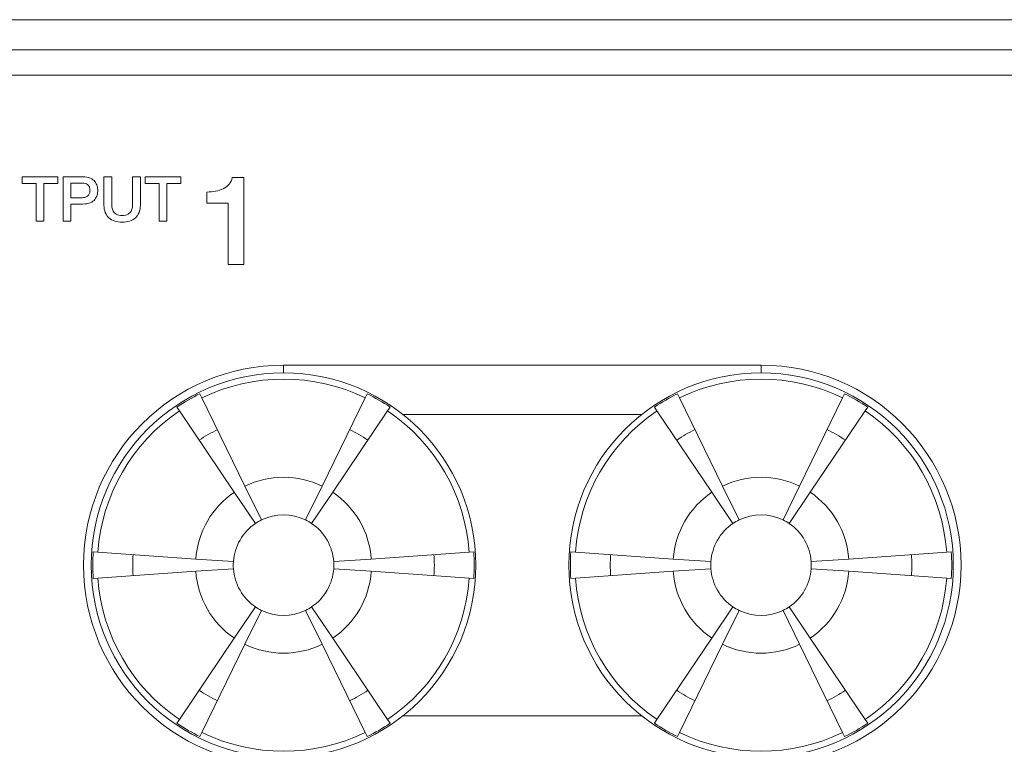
# Model space of a CAD drawing. Header units: millimetres. Extents: x 0 to 2122, y 0 to 1639.
# Tile 59 of 85: x 1721 to 1760, y 799 to 828. Entities that reach past the tile are written whole.
import ezdxf

# ---------------------------------------------------------------- set-up
doc = ezdxf.new("R2010")
doc.units = ezdxf.units.MM
doc.layers.add('1', color=7, linetype='Continuous', true_color=0xffffff)
doc.layers.add('2', color=7, linetype='Continuous', true_color=0xffffff)

msp = doc.modelspace()

# ---------------------------------------------------------------- linework, layer by layer
at = {"layer": '1', "color": 7, "linetype": 'Continuous', "lineweight": 13}
for p, q in [((1889.126, 827.737), (1474.126, 827.737)), ((1889.126, 826.537), (1474.126, 826.537)), ((1889.526, 825.537), (1473.726, 825.537)), ((1731.126, 813.995), (1731.126, 813.687)), ((1750.126, 813.995), (1731.126, 813.995)), ((1750.126, 813.995), (1750.126, 813.687)), ((1727.88, 812.692), (1727.8, 812.857)), ((1727.88, 812.692), (1729.591, 809.183)), ((1734.371, 812.692), (1732.66, 809.183)), ((1734.371, 812.692), (1734.452, 812.857)), ((1746.8, 812.857), (1746.88, 812.692)), ((1748.591, 809.183), (1746.88, 812.692)), ((1751.66, 809.183), (1753.371, 812.692)), ((1753.452, 812.857), (1753.371, 812.692)), ((1726.985, 812.175), (1726.883, 812.327)), ((1726.985, 812.175), (1729.168, 808.939)), ((1735.266, 812.175), (1733.083, 808.939)), ((1735.266, 812.175), (1735.368, 812.327)), ((1745.883, 812.327), (1745.985, 812.175)), ((1748.168, 808.939), (1745.985, 812.175)), ((1752.083, 808.939), (1754.266, 812.175)), ((1754.368, 812.327), (1754.266, 812.175)), ((1745.38, 812.037), (1735.872, 812.037)), ((1730.249, 807.835), (1729.591, 809.183)), ((1732.002, 807.835), (1732.66, 809.183)), ((1749.249, 807.835), (1748.591, 809.183)), ((1751.002, 807.835), (1751.66, 809.183)), ((1730.007, 807.695), (1729.168, 808.939)), ((1732.244, 807.695), (1733.083, 808.939)), ((1749.007, 807.695), (1748.168, 808.939)), ((1751.244, 807.695), (1752.083, 808.939)), ((1723.74, 806.554), (1723.557, 806.567)), ((1723.74, 806.554), (1727.634, 806.281)), ((1729.131, 806.177), (1727.634, 806.281)), ((1733.121, 806.177), (1734.617, 806.281)), ((1738.512, 806.554), (1734.617, 806.281)), ((1738.512, 806.554), (1738.694, 806.567)), ((1742.557, 806.567), (1742.74, 806.554)), ((1746.634, 806.281), (1742.74, 806.554)), ((1748.131, 806.177), (1746.634, 806.281)), ((1752.121, 806.177), (1753.617, 806.281)), ((1753.617, 806.281), (1757.512, 806.554)), ((1757.694, 806.567), (1757.512, 806.554)), ((1729.131, 805.898), (1727.634, 805.793)), ((1733.121, 805.898), (1734.617, 805.793)), ((1748.131, 805.898), (1746.634, 805.793)), ((1752.121, 805.898), (1753.617, 805.793)), ((1723.74, 805.521), (1723.557, 805.508)), ((1723.74, 805.521), (1727.634, 805.793)), ((1738.512, 805.521), (1734.617, 805.793)), ((1738.512, 805.521), (1738.694, 805.508)), ((1742.557, 805.508), (1742.74, 805.521)), ((1746.634, 805.793), (1742.74, 805.521)), ((1753.617, 805.793), (1757.512, 805.521)), ((1757.694, 805.508), (1757.512, 805.521)), ((1730.007, 804.379), (1729.168, 803.136)), ((1732.244, 804.379), (1733.083, 803.136)), ((1749.007, 804.379), (1748.168, 803.136)), ((1751.244, 804.379), (1752.083, 803.136)), ((1730.249, 804.24), (1729.591, 802.892)), ((1732.002, 804.24), (1732.66, 802.892)), ((1749.249, 804.24), (1748.591, 802.892)), ((1751.002, 804.24), (1751.66, 802.892)), ((1726.985, 799.899), (1729.168, 803.136)), ((1735.266, 799.899), (1733.083, 803.136)), ((1748.168, 803.136), (1745.985, 799.899)), ((1752.083, 803.136), (1754.266, 799.899)), ((1727.88, 799.383), (1729.591, 802.892)), ((1734.371, 799.383), (1732.66, 802.892)), ((1748.591, 802.892), (1746.88, 799.383)), ((1751.66, 802.892), (1753.371, 799.383)), ((1735.872, 800.037), (1745.38, 800.037)), ((1726.985, 799.899), (1726.883, 799.747)), ((1735.266, 799.899), (1735.368, 799.747)), ((1745.883, 799.747), (1745.985, 799.899)), ((1754.368, 799.747), (1754.266, 799.899)), ((1727.88, 799.383), (1727.8, 799.218)), ((1734.371, 799.383), (1734.452, 799.218)), ((1746.8, 799.218), (1746.88, 799.383)), ((1753.452, 799.218), (1753.371, 799.383))]:
    msp.add_line(p, q, dxfattribs=at)
at = {"layer": '1', "color": 7, "linetype": 'Continuous', "lineweight": 13, "extrusion": (0, 0, -1)}
for centre in [(-1731.126, 806.037), (-1750.126, 806.037)]:
    msp.add_circle(centre, 7.65, dxfattribs=at)
at = {"layer": '1', "color": 7, "linetype": 'Continuous', "lineweight": 13}
for centre, radius, start, end in [((1731.126, 806.037), 7.957, 90, 270), ((1750.126, 806.037), 7.957, 270, 90), ((1731.126, 806.037), 7.587, 116, 124), ((1731.126, 806.037), 7.587, 56, 64), ((1750.126, 806.037), 7.587, 116, 124), ((1750.126, 806.037), 7.587, 56, 64), ((1750.126, 806.037), 6, 116, 124), ((1750.126, 806.037), 6, 56, 64), ((1731.126, 806.037), 3.5, 64, 116), ((1731.126, 806.037), 3.5, 124, 176), ((1731.126, 806.037), 3.5, 4, 56), ((1750.126, 806.037), 2, 116, 124), ((1750.126, 806.037), 2, 56, 64), ((1731.126, 806.037), 7.587, 176, 184), ((1731.126, 806.037), 7.587, 356, 4), ((1750.126, 806.037), 7.587, 176, 184), ((1750.126, 806.037), 6, 176, 184), ((1750.126, 806.037), 6, 356, 4), ((1750.126, 806.037), 7.587, 356, 4), ((1750.126, 806.037), 2, 176, 184), ((1750.126, 806.037), 2, 356, 4), ((1731.126, 806.037), 3.5, 184, 236), ((1731.126, 806.037), 3.5, 304, 356), ((1750.126, 806.037), 2, 236, 244), ((1750.126, 806.037), 2, 296, 304), ((1731.126, 806.037), 3.5, 244, 296), ((1750.126, 806.037), 6, 236, 244), ((1750.126, 806.037), 6, 296, 304), ((1731.126, 806.037), 7.587, 236, 244), ((1731.126, 806.037), 7.587, 296, 304), ((1750.126, 806.037), 7.587, 236, 244), ((1750.126, 806.037), 7.587, 296, 304)]:
    msp.add_arc(centre, radius, start, end, dxfattribs=at)
at = {"layer": '1', "color": 7, "linetype": 'Continuous', "lineweight": 13, "extrusion": (0, 0, -1)}
for centre, radius, start, end in [((-1731.126, 806.037), 7.404, 64, 116), ((-1750.126, 806.037), 7.404, 64, 116), ((-1731.126, 806.037), 7.404, 4, 56), ((-1731.126, 806.037), 7.404, 124, 176), ((-1750.126, 806.037), 7.404, 4, 56), ((-1750.126, 806.037), 7.404, 124, 176), ((-1731.126, 806.037), 6, 56, 64), ((-1731.126, 806.037), 6, 116, 124), ((-1750.126, 806.037), 3.5, 64, 116), ((-1750.126, 806.037), 3.5, 4, 56), ((-1750.126, 806.037), 3.5, 124, 176), ((-1731.126, 806.037), 2, 56, 64), ((-1731.126, 806.037), 2, 64, 116), ((-1731.126, 806.037), 2, 116, 124), ((-1750.126, 806.037), 2, 64, 116), ((-1731.126, 806.037), 2, 4, 56), ((-1731.126, 806.037), 2, 124, 176), ((-1750.126, 806.037), 2, 4, 56), ((-1750.126, 806.037), 2, 124, 176), ((-1731.126, 806.037), 6, 356, 4), ((-1731.126, 806.037), 6, 176, 184), ((-1731.126, 806.037), 2, 356, 4), ((-1731.126, 806.037), 2, 304, 356), ((-1731.126, 806.037), 2, 184, 236), ((-1731.126, 806.037), 2, 176, 184), ((-1750.126, 806.037), 2, 304, 356), ((-1750.126, 806.037), 2, 184, 236), ((-1731.126, 806.037), 7.404, 304, 356), ((-1731.126, 806.037), 7.404, 184, 236), ((-1750.126, 806.037), 7.404, 304, 356), ((-1750.126, 806.037), 3.5, 304, 356), ((-1750.126, 806.037), 3.5, 184, 236), ((-1750.126, 806.037), 7.404, 184, 236), ((-1731.126, 806.037), 2, 296, 304), ((-1731.126, 806.037), 2, 236, 244), ((-1731.126, 806.037), 2, 244, 296), ((-1750.126, 806.037), 2, 244, 296), ((-1750.126, 806.037), 3.5, 244, 296), ((-1731.126, 806.037), 6, 296, 304), ((-1731.126, 806.037), 6, 236, 244), ((-1731.126, 806.037), 7.404, 244, 296), ((-1750.126, 806.037), 7.404, 244, 296)]:
    msp.add_arc(centre, radius, start, end, dxfattribs=at)
at = {"layer": '2', "color": 7, "linetype": 'Continuous', "lineweight": 13}
for points in [[(1720.722, 821.489), (1721.197, 821.489), (1721.673, 821.489), (1722.149, 821.489)], [(1720.722, 821.222), (1720.722, 821.311), (1720.722, 821.4), (1720.722, 821.489)], [(1721.28, 821.222), (1721.094, 821.222), (1720.908, 821.222), (1720.722, 821.222)], [(1721.28, 819.726), (1721.28, 820.224), (1721.28, 820.723), (1721.28, 821.222)], [(1722.149, 821.222), (1721.962, 821.222), (1721.775, 821.222), (1721.588, 821.222)], [(1721.588, 821.222), (1721.588, 820.723), (1721.588, 820.224), (1721.588, 819.726)], [(1722.149, 821.489), (1722.149, 821.4), (1722.149, 821.311), (1722.149, 821.222)], [(1722.354, 819.726), (1722.354, 819.726), (1722.354, 821.489), (1722.354, 821.489)], [(1722.663, 821.237), (1722.663, 821.237), (1722.663, 820.654), (1722.663, 820.654)], [(1723.332, 821.179), (1723.304, 821.201), (1723.271, 821.216), (1723.236, 821.225)], [(1723.399, 821.088), (1723.382, 821.127), (1723.36, 821.156), (1723.332, 821.179)], [(1723.438, 821.434), (1723.517, 821.398), (1723.578, 821.353), (1723.621, 821.299)], [(1723.621, 821.299), (1723.663, 821.244), (1723.693, 821.185), (1723.709, 821.121)], [(1723.981, 821.489), (1723.981, 821.489), (1724.29, 821.489), (1724.29, 821.489)], [(1724.29, 821.489), (1724.29, 821.489), (1724.29, 820.461), (1724.29, 820.461)], [(1725.12, 821.489), (1725.12, 821.489), (1725.428, 821.489), (1725.428, 821.489)], [(1725.428, 821.489), (1725.428, 821.489), (1725.428, 820.36), (1725.428, 820.36)], [(1725.616, 821.489), (1726.092, 821.489), (1726.568, 821.489), (1727.043, 821.489)], [(1725.616, 821.222), (1725.616, 821.311), (1725.616, 821.4), (1725.616, 821.489)], [(1726.174, 821.222), (1725.988, 821.222), (1725.802, 821.222), (1725.616, 821.222)], [(1726.174, 819.726), (1726.174, 820.224), (1726.174, 820.723), (1726.174, 821.222)], [(1727.043, 821.222), (1726.857, 821.222), (1726.67, 821.222), (1726.483, 821.222)], [(1726.483, 821.222), (1726.483, 820.723), (1726.483, 820.224), (1726.483, 819.726)], [(1727.043, 821.489), (1727.043, 821.4), (1727.043, 821.311), (1727.043, 821.222)], [(1728.728, 821.01), (1728.818, 821.056), (1728.895, 821.115), (1728.96, 821.188)], [(1728.96, 821.188), (1729.024, 821.26), (1729.066, 821.349), (1729.086, 821.454)], [(1729.086, 821.454), (1729.086, 821.454), (1729.545, 821.454), (1729.545, 821.454)], [(1729.545, 821.454), (1729.545, 821.454), (1729.545, 817.997), (1729.545, 817.997)], [(1723.709, 820.766), (1723.693, 820.703), (1723.663, 820.644), (1723.621, 820.59)], [(1728.078, 820.881), (1728.197, 820.881), (1728.312, 820.892), (1728.424, 820.911)], [(1728.078, 820.437), (1728.078, 820.437), (1728.078, 820.881), (1728.078, 820.881)], [(1728.424, 820.911), (1728.536, 820.931), (1728.637, 820.964), (1728.728, 821.01)], [(1722.663, 820.402), (1722.663, 820.402), (1722.663, 819.726), (1722.663, 819.726)], [(1723.221, 820.669), (1723.257, 820.679), (1723.29, 820.695), (1723.321, 820.717)], [(1723.621, 820.59), (1723.578, 820.535), (1723.517, 820.49), (1723.438, 820.455)], [(1725.428, 820.36), (1725.428, 820.247), (1725.411, 820.148), (1725.377, 820.064)], [(1728.928, 820.437), (1728.928, 820.437), (1728.078, 820.437), (1728.078, 820.437)], [(1728.928, 817.997), (1728.928, 817.997), (1728.928, 820.437), (1728.928, 820.437)], [(1724.18, 819.853), (1724.117, 819.909), (1724.068, 819.98), (1724.033, 820.064)], [(1724.938, 819.997), (1724.993, 820.028), (1725.034, 820.068), (1725.062, 820.117)], [(1725.062, 820.117), (1725.089, 820.166), (1725.105, 820.22), (1725.111, 820.281)], [(1721.588, 819.726), (1721.486, 819.726), (1721.383, 819.726), (1721.28, 819.726)], [(1722.663, 819.726), (1722.663, 819.726), (1722.354, 819.726), (1722.354, 819.726)], [(1724.409, 819.726), (1724.32, 819.754), (1724.243, 819.796), (1724.18, 819.853)], [(1726.483, 819.726), (1726.38, 819.726), (1726.277, 819.726), (1726.174, 819.726)], [(1729.545, 817.997), (1729.545, 817.997), (1728.928, 817.997), (1728.928, 817.997)]]:
    msp.add_open_spline(points, degree=3, dxfattribs=at)
for points, knots in [([(1722.354, 821.489), (1722.354, 821.489), (1723.132, 821.489), (1723.132, 821.489), (1723.257, 821.489), (1723.359, 821.47), (1723.438, 821.434)], [0, 0, 0, 0, 0.0769231, 0.0769231, 0.0769231, 0.1538462, 0.1538462, 0.1538462, 0.1538462]), ([(1723.236, 821.225), (1723.199, 821.233), (1723.16, 821.237), (1723.119, 821.237), (1723.119, 821.237), (1722.663, 821.237), (1722.663, 821.237)], [0.7272727, 0.7272727, 0.7272727, 0.7272727, 0.8181818, 0.8181818, 0.8181818, 0.9090909, 0.9090909, 0.9090909, 0.9090909]), ([(1724.033, 820.064), (1723.999, 820.148), (1723.981, 820.247), (1723.981, 820.36), (1723.981, 820.36), (1723.981, 821.489), (1723.981, 821.489)], [0.90909091, 0.90909091, 0.90909091, 0.90909091, 0.95454545, 0.95454545, 0.95454545, 1, 1, 1, 1]), ([(1725.111, 820.281), (1725.117, 820.342), (1725.12, 820.402), (1725.12, 820.461), (1725.12, 820.461), (1725.12, 821.489), (1725.12, 821.489)], [0.40909091, 0.40909091, 0.40909091, 0.40909091, 0.45454545, 0.45454545, 0.45454545, 0.5, 0.5, 0.5, 0.5]), ([(1723.321, 820.717), (1723.351, 820.739), (1723.376, 820.769), (1723.414, 820.843), (1723.423, 820.889), (1723.423, 821.003), (1723.415, 821.051), (1723.399, 821.088)], [0.2727273, 0.2727273, 0.2727273, 0.2727273, 0.3636364, 0.3636364, 0.4545455, 0.4545455, 0.5454545, 0.5454545, 0.5454545, 0.5454545]), ([(1723.709, 821.121), (1723.724, 821.056), (1723.732, 820.997), (1723.732, 820.888), (1723.724, 820.829), (1723.709, 820.766)], [0.3076923, 0.3076923, 0.3076923, 0.3076923, 0.3846154, 0.3846154, 0.4615385, 0.4615385, 0.4615385, 0.4615385]), ([(1722.663, 820.654), (1722.663, 820.654), (1723.115, 820.654), (1723.115, 820.654), (1723.149, 820.654), (1723.184, 820.659), (1723.221, 820.669)], [0, 0, 0, 0, 0.0909091, 0.0909091, 0.0909091, 0.1818182, 0.1818182, 0.1818182, 0.1818182]), ([(1723.438, 820.455), (1723.359, 820.42), (1723.257, 820.402), (1723.132, 820.402), (1723.132, 820.402), (1722.663, 820.402), (1722.663, 820.402)], [0.6153846, 0.6153846, 0.6153846, 0.6153846, 0.6923077, 0.6923077, 0.6923077, 0.7692308, 0.7692308, 0.7692308, 0.7692308]), ([(1724.29, 820.461), (1724.29, 820.402), (1724.293, 820.342), (1724.304, 820.22), (1724.321, 820.166), (1724.375, 820.068), (1724.416, 820.028), (1724.472, 819.997)], [0.0909091, 0.0909091, 0.0909091, 0.0909091, 0.1363636, 0.1363636, 0.1818182, 0.1818182, 0.2272727, 0.2272727, 0.2272727, 0.2272727]), ([(1724.472, 819.997), (1724.527, 819.966), (1724.604, 819.95), (1724.805, 819.95), (1724.883, 819.966), (1724.938, 819.997)], [0.22727273, 0.22727273, 0.22727273, 0.22727273, 0.27272727, 0.27272727, 0.31818182, 0.31818182, 0.31818182, 0.31818182]), ([(1725.377, 820.064), (1725.342, 819.98), (1725.293, 819.909), (1725.166, 819.796), (1725.09, 819.754), (1725.001, 819.726)], [0.63636364, 0.63636364, 0.63636364, 0.63636364, 0.68181818, 0.68181818, 0.72727273, 0.72727273, 0.72727273, 0.72727273]), ([(1725.001, 819.726), (1724.912, 819.697), (1724.813, 819.683), (1724.596, 819.683), (1724.497, 819.697), (1724.409, 819.726)], [0.72727273, 0.72727273, 0.72727273, 0.72727273, 0.77272727, 0.77272727, 0.81818182, 0.81818182, 0.81818182, 0.81818182])]:
    msp.add_open_spline(points, degree=3, knots=knots, dxfattribs=at)

doc.saveas('drawing.dxf')
